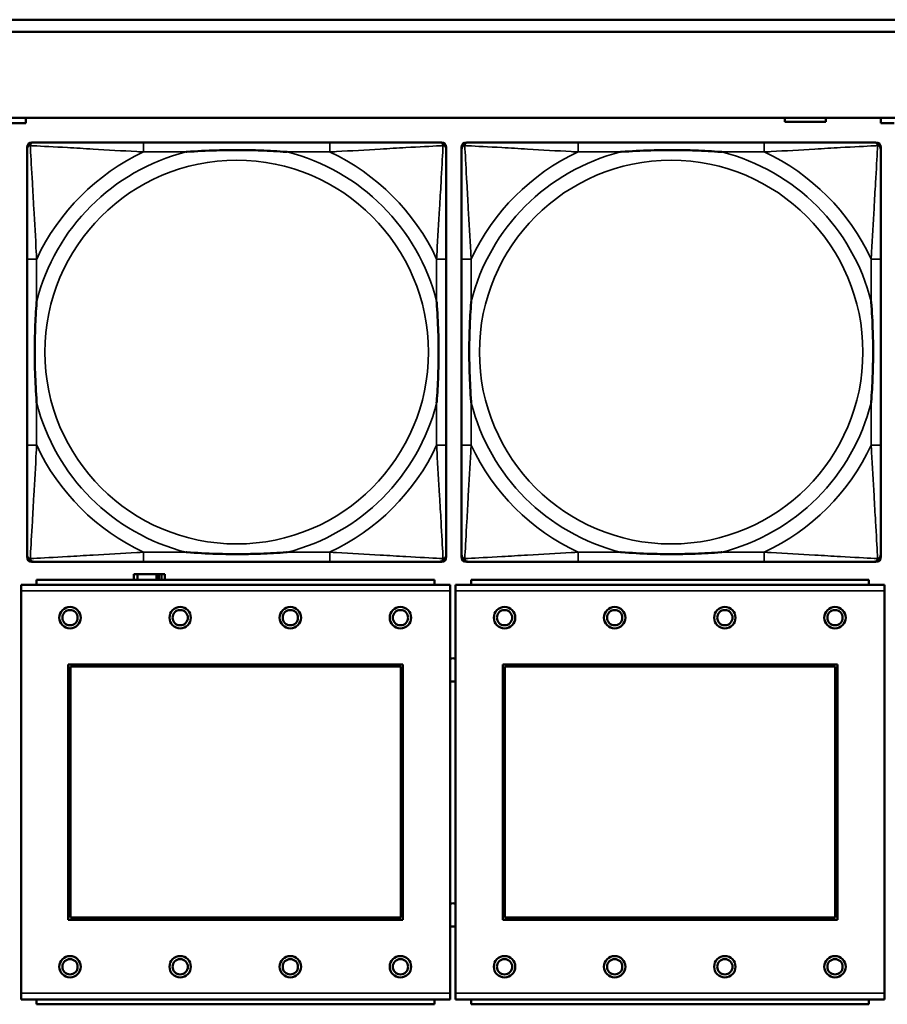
# Model space of a CAD drawing. Header units: inches. Extents: x 1.9 to 64.4, y 1.6 to 69.2.
# Tile 134 of 256: x 35.9 to 37.3, y 45.9 to 47.5. Entities that reach past the tile are written whole.
import ezdxf

# ---------------------------------------------------------------- set-up
doc = ezdxf.new("R2010")
doc.units = ezdxf.units.IN
doc.header["$MEASUREMENT"] = 0
doc.layers.add('Visible (ANSI)', color=7, linetype='Continuous', lineweight=50)
doc.layers.add('Visible Narrow (ANSI)', color=7, linetype='Continuous', lineweight=35)

msp = doc.modelspace()

# ---------------------------------------------------------------- linework, layer by layer
at = {"layer": 'Visible (ANSI)'}
for p, q in [((34.9375, 47.4763), (45.17, 47.4763)), ((45.17, 47.4563), (34.9375, 47.4563)), ((22.395, 47.3163), (45.17, 47.3163)), ((35.9344, 47.3071), (35.9124, 47.3071)), ((35.9344, 47.3163), (35.9344, 47.3071)), ((37.1749, 47.3096), (37.1749, 47.3163)), ((37.2419, 47.3096), (37.1749, 47.3096)), ((37.2419, 47.3163), (37.2419, 47.3096)), ((37.3314, 47.3071), (37.3314, 47.3163)), ((37.3534, 47.3071), (37.3314, 47.3071)), ((35.9444, 47.276), (35.9483, 47.276)), ((36.431, 47.276), (36.127, 47.276)), ((36.6097, 47.276), (36.6136, 47.276)), ((36.6544, 47.276), (36.6583, 47.276)), ((37.141, 47.276), (36.837, 47.276)), ((37.3197, 47.276), (37.3236, 47.276)), ((35.9365, 46.5989), (35.9365, 47.2681)), ((36.6215, 47.2681), (36.6215, 47.2642)), ((36.6465, 46.5989), (36.6465, 47.2681)), ((37.3315, 47.2681), (37.3315, 47.2642)), ((35.9365, 47.0855), (35.9365, 46.7815)), ((36.6215, 46.7815), (36.6215, 47.0855)), ((36.6465, 47.0855), (36.6465, 46.7815)), ((37.3315, 46.7815), (37.3315, 47.0855)), ((36.6215, 46.6028), (36.6215, 46.5989)), ((37.3315, 46.6028), (37.3315, 46.5989)), ((36.6136, 46.591), (35.9444, 46.591)), ((36.127, 46.591), (36.431, 46.591)), ((37.3236, 46.591), (36.6544, 46.591)), ((36.837, 46.591), (37.141, 46.591)), ((36.1167, 46.5706), (36.1109, 46.5706)), ((36.1109, 46.5706), (36.1109, 46.5614)), ((36.1167, 46.5706), (36.148, 46.5706)), ((36.1167, 46.5614), (36.1167, 46.5706)), ((36.148, 46.5614), (36.148, 46.5706)), ((36.148, 46.5706), (36.1521, 46.5706)), ((36.1521, 46.5706), (36.1521, 46.5614)), ((36.1521, 46.5706), (36.156, 46.5706)), ((36.1619, 46.5706), (36.156, 46.5706)), ((36.156, 46.5706), (36.156, 46.5614)), ((36.1619, 46.5614), (36.1619, 46.5706)), ((36.6277, 46.5534), (35.9267, 46.5534)), ((35.9267, 46.5434), (35.9267, 46.5534)), ((36.6022, 46.5614), (35.9522, 46.5614)), ((35.9522, 46.5534), (35.9522, 46.5614)), ((36.6022, 46.5614), (36.6022, 46.5534)), ((36.6277, 46.5534), (36.6277, 46.5434)), ((37.3377, 46.5534), (36.6367, 46.5534)), ((36.6367, 46.5434), (36.6367, 46.5534)), ((37.3122, 46.5614), (36.6622, 46.5614)), ((36.6622, 46.5534), (36.6622, 46.5614)), ((37.3122, 46.5614), (37.3122, 46.5534)), ((37.3377, 46.5534), (37.3377, 46.5434)), ((35.9267, 46.5434), (35.9267, 45.8864)), ((36.6277, 45.8864), (36.6277, 46.5434)), ((36.6367, 46.5434), (36.6367, 45.8864)), ((37.3377, 45.8864), (37.3377, 46.5434)), ((36.0037, 46.0064), (36.0037, 46.4234)), ((36.0037, 46.4234), (36.5507, 46.4234)), ((36.0073, 46.4198), (36.5471, 46.4198)), ((36.0073, 46.01), (36.0073, 46.4198)), ((36.5471, 46.4198), (36.5471, 46.01)), ((36.5507, 46.4234), (36.5507, 46.0064)), ((36.7137, 46.0064), (36.7137, 46.4234)), ((36.7137, 46.4234), (37.2607, 46.4234)), ((36.7173, 46.4198), (37.2571, 46.4198)), ((36.7173, 46.01), (36.7173, 46.4198)), ((37.2571, 46.4198), (37.2571, 46.01)), ((37.2607, 46.4234), (37.2607, 46.0064)), ((36.5507, 46.0064), (36.0037, 46.0064)), ((36.5471, 46.01), (36.0073, 46.01)), ((37.2607, 46.0064), (36.7137, 46.0064)), ((37.2571, 46.01), (36.7173, 46.01)), ((35.9267, 45.8764), (35.9267, 45.8864)), ((35.9267, 45.8764), (36.6277, 45.8764)), ((35.9522, 45.8764), (35.9522, 45.8684)), ((36.6022, 45.8684), (36.6022, 45.8764)), ((36.6277, 45.8864), (36.6277, 45.8764)), ((36.6367, 45.8764), (36.6367, 45.8864)), ((36.6367, 45.8764), (37.3377, 45.8764)), ((36.6622, 45.8764), (36.6622, 45.8684)), ((37.3122, 45.8684), (37.3122, 45.8764)), ((37.3377, 45.8864), (37.3377, 45.8764)), ((36.6022, 45.8684), (35.9522, 45.8684)), ((37.3122, 45.8684), (36.6622, 45.8684))]:
    msp.add_line(p, q, dxfattribs=at)
for centre, radius in [((36.0067, 46.4998), 0.0175), ((36.1867, 46.4998), 0.0175), ((36.3667, 46.4998), 0.0175), ((36.5467, 46.4998), 0.0175), ((36.7167, 46.4998), 0.0175), ((36.8967, 46.4998), 0.0175), ((37.0767, 46.4998), 0.0175), ((37.2567, 46.4998), 0.0175), ((36.0067, 46.4998), 0.0125), ((36.1867, 46.4998), 0.0125), ((36.3667, 46.4998), 0.0125), ((36.5467, 46.4998), 0.0125), ((36.7167, 46.4998), 0.0125), ((36.8967, 46.4998), 0.0125), ((37.0767, 46.4998), 0.0125), ((37.2567, 46.4998), 0.0125), ((36.0067, 45.9298), 0.0175), ((36.0067, 45.9298), 0.0125), ((36.1867, 45.9298), 0.0175), ((36.1867, 45.9298), 0.0125), ((36.3667, 45.9298), 0.0175), ((36.3667, 45.9298), 0.0125), ((36.5467, 45.9298), 0.0175), ((36.5467, 45.9298), 0.0125), ((36.7167, 45.9298), 0.0175), ((36.7167, 45.9298), 0.0125), ((36.8967, 45.9298), 0.0175), ((36.8967, 45.9298), 0.0125), ((37.0767, 45.9298), 0.0175), ((37.0767, 45.9298), 0.0125), ((37.2567, 45.9298), 0.0175), ((37.2567, 45.9298), 0.0125)]:
    msp.add_circle(centre, radius, dxfattribs=at)
for centre, radius, start, end in [((35.9444, 47.2681), 0.00787, 90, 180), ((35.9483, 47.2642), 0.0118, 90, 180), ((36.6097, 47.2642), 0.0118, 0, 90), ((36.6136, 47.2681), 0.00787, 0, 90), ((36.6544, 47.2681), 0.00787, 90, 180), ((36.6583, 47.2642), 0.0118, 90, 180), ((37.3197, 47.2642), 0.0118, 0, 90), ((37.3236, 47.2681), 0.00787, 0, 90), ((35.9483, 46.6028), 0.0118, 180, 270), ((35.9444, 46.5989), 0.00787, 180, 270), ((36.6097, 46.6028), 0.0118, 270, 360), ((36.6136, 46.5989), 0.00787, 270, 0), ((36.6583, 46.6028), 0.0118, 180, 270), ((36.6544, 46.5989), 0.00787, 180, 270), ((37.3197, 46.6028), 0.0118, 270, 360), ((37.3236, 46.5989), 0.00787, 270, 0), ((36.6324, 46.4144), 0.019, 76.8578, 104.2596), ((36.6324, 46.4144), 0.019, 255.7404, 283.1422), ((36.6324, 46.0144), 0.019, 76.8578, 104.2596), ((36.6324, 46.0144), 0.019, 255.7404, 283.1422)]:
    msp.add_arc(centre, radius, start, end, dxfattribs=at)
for points, knots in [([(36.127, 47.276), (36.1235, 47.276), (36.1199, 47.276), (36.1163, 47.276), (36.0831, 47.276), (36.0494, 47.276), (36.0185, 47.276), (35.9916, 47.276), (35.966, 47.276), (35.9526, 47.276), (35.951, 47.276), (35.9495, 47.276), (35.9483, 47.276)], [0, 0, 0, 0, 0.0272471, 0.0272471, 0.0272471, 0.2790553, 0.2790553, 0.2790553, 0.4988354, 0.4988354, 0.4988354, 0.5252205, 0.5252205, 0.5252205, 0.5252205]), ([(36.6097, 47.276), (36.5948, 47.276), (36.5532, 47.276), (36.5126, 47.276), (36.486, 47.276), (36.4582, 47.276), (36.431, 47.276)], [-0.5252205, -0.5252205, -0.5252205, -0.5252205, -0.20743, -0.20743, -0.20743, 0, 0, 0, 0]), ([(36.837, 47.276), (36.8335, 47.276), (36.8299, 47.276), (36.8263, 47.276), (36.7931, 47.276), (36.7594, 47.276), (36.7285, 47.276), (36.7016, 47.276), (36.676, 47.276), (36.6626, 47.276), (36.661, 47.276), (36.6595, 47.276), (36.6583, 47.276)], [0, 0, 0, 0, 0.0272471, 0.0272471, 0.0272471, 0.2790553, 0.2790553, 0.2790553, 0.4988354, 0.4988354, 0.4988354, 0.5252205, 0.5252205, 0.5252205, 0.5252205]), ([(37.3197, 47.276), (37.3048, 47.276), (37.2632, 47.276), (37.2226, 47.276), (37.196, 47.276), (37.1682, 47.276), (37.141, 47.276)], [-0.5252205, -0.5252205, -0.5252205, -0.5252205, -0.20743, -0.20743, -0.20743, 0, 0, 0, 0]), ([(35.9365, 47.2642), (35.9365, 47.2493), (35.9365, 47.2077), (35.9365, 47.1671), (35.9365, 47.1405), (35.9365, 47.1127), (35.9365, 47.0855)], [-0.5252205, -0.5252205, -0.5252205, -0.5252205, -0.20743, -0.20743, -0.20743, 0, 0, 0, 0]), ([(36.1963, 47.2603), (36.1967, 47.2603), (36.1971, 47.2603), (36.2136, 47.2616), (36.2297, 47.2624), (36.2527, 47.2631), (36.2594, 47.2633), (36.2685, 47.2634), (36.271, 47.2634), (36.2751, 47.2634), (36.2767, 47.2634), (36.2798, 47.2634), (36.2813, 47.2634), (36.2849, 47.2634), (36.287, 47.2634), (36.2931, 47.2634), (36.2973, 47.2633), (36.307, 47.2631), (36.3126, 47.2629), (36.3324, 47.2622), (36.3464, 47.2614), (36.3609, 47.2603), (36.3613, 47.2603), (36.3618, 47.2603)], [-0.416114, -0.416114, -0.416114, -0.416114, -0.4127691, -0.4127691, -0.2896446, -0.2896446, -0.2388934, -0.2388934, -0.2201881, -0.2201881, -0.2080204, -0.2080204, -0.196499, -0.196499, -0.1809939, -0.1809939, -0.149741, -0.149741, -0.1073162, -0.1073162, 0, 0, 0.0033356, 0.0033356, 0.0033356, 0.0033356]), ([(36.6215, 47.0855), (36.6215, 47.089), (36.6215, 47.0926), (36.6215, 47.0962), (36.6215, 47.1294), (36.6215, 47.1631), (36.6215, 47.194), (36.6215, 47.2209), (36.6215, 47.2465), (36.6215, 47.2599), (36.6215, 47.2615), (36.6215, 47.263), (36.6215, 47.2642)], [0, 0, 0, 0, 0.0272471, 0.0272471, 0.0272471, 0.2790553, 0.2790553, 0.2790553, 0.4988354, 0.4988354, 0.4988354, 0.5252205, 0.5252205, 0.5252205, 0.5252205]), ([(36.6465, 47.2642), (36.6465, 47.2493), (36.6465, 47.2077), (36.6465, 47.1671), (36.6465, 47.1405), (36.6465, 47.1127), (36.6465, 47.0855)], [-0.5252205, -0.5252205, -0.5252205, -0.5252205, -0.20743, -0.20743, -0.20743, 0, 0, 0, 0]), ([(36.9063, 47.2603), (36.9067, 47.2603), (36.9071, 47.2603), (36.9236, 47.2616), (36.9397, 47.2624), (36.9627, 47.2631), (36.9694, 47.2633), (36.9785, 47.2634), (36.981, 47.2634), (36.9851, 47.2634), (36.9867, 47.2634), (36.9898, 47.2634), (36.9913, 47.2634), (36.9949, 47.2634), (36.997, 47.2634), (37.0031, 47.2634), (37.0073, 47.2633), (37.017, 47.2631), (37.0226, 47.2629), (37.0424, 47.2622), (37.0564, 47.2614), (37.0709, 47.2603), (37.0713, 47.2603), (37.0718, 47.2603)], [-0.416114, -0.416114, -0.416114, -0.416114, -0.4127691, -0.4127691, -0.2896446, -0.2896446, -0.2388934, -0.2388934, -0.2201881, -0.2201881, -0.2080204, -0.2080204, -0.196499, -0.196499, -0.1809939, -0.1809939, -0.149741, -0.149741, -0.1073162, -0.1073162, 0, 0, 0.0033356, 0.0033356, 0.0033356, 0.0033356]), ([(37.3315, 47.0855), (37.3315, 47.089), (37.3315, 47.0926), (37.3315, 47.0962), (37.3315, 47.1294), (37.3315, 47.1631), (37.3315, 47.194), (37.3315, 47.2209), (37.3315, 47.2465), (37.3315, 47.2599), (37.3315, 47.2615), (37.3315, 47.263), (37.3315, 47.2642)], [0, 0, 0, 0, 0.0272471, 0.0272471, 0.0272471, 0.2790553, 0.2790553, 0.2790553, 0.4988354, 0.4988354, 0.4988354, 0.5252205, 0.5252205, 0.5252205, 0.5252205]), ([(35.9522, 46.8508), (35.9522, 46.8512), (35.9522, 46.8516), (35.9509, 46.8681), (35.9501, 46.8842), (35.9494, 46.9071), (35.9492, 46.9138), (35.9491, 46.923), (35.9491, 46.9255), (35.9491, 46.9296), (35.9491, 46.9312), (35.9491, 46.9343), (35.9491, 46.9358), (35.9491, 46.9394), (35.9491, 46.9415), (35.9491, 46.9476), (35.9492, 46.9518), (35.9494, 46.9615), (35.9496, 46.9671), (35.9503, 46.9869), (35.9511, 47.0009), (35.9522, 47.0154), (35.9522, 47.0158), (35.9522, 47.0162)], [-0.416114, -0.416114, -0.416114, -0.416114, -0.4127691, -0.4127691, -0.2896446, -0.2896446, -0.2388934, -0.2388934, -0.2201881, -0.2201881, -0.2080204, -0.2080204, -0.196499, -0.196499, -0.1809939, -0.1809939, -0.149741, -0.149741, -0.1073162, -0.1073162, 0, 0, 0.0033356, 0.0033356, 0.0033356, 0.0033356]), ([(36.6058, 47.0162), (36.6058, 47.0158), (36.6058, 47.0154), (36.6071, 46.9989), (36.6079, 46.9828), (36.6087, 46.9599), (36.6088, 46.9532), (36.6089, 46.944), (36.6089, 46.9415), (36.6089, 46.9374), (36.609, 46.9358), (36.609, 46.9327), (36.609, 46.9312), (36.6089, 46.9276), (36.6089, 46.9256), (36.6089, 46.9194), (36.6088, 46.9152), (36.6086, 46.9055), (36.6084, 46.8999), (36.6077, 46.8802), (36.6069, 46.8661), (36.6058, 46.8516), (36.6058, 46.8512), (36.6058, 46.8508)], [-0.416114, -0.416114, -0.416114, -0.416114, -0.4127691, -0.4127691, -0.2896446, -0.2896446, -0.2388934, -0.2388934, -0.2201881, -0.2201881, -0.2080204, -0.2080204, -0.196499, -0.196499, -0.1809939, -0.1809939, -0.149741, -0.149741, -0.1073162, -0.1073162, 0, 0, 0.0033356, 0.0033356, 0.0033356, 0.0033356]), ([(36.6622, 46.8508), (36.6622, 46.8512), (36.6622, 46.8516), (36.6609, 46.8681), (36.6601, 46.8842), (36.6594, 46.9071), (36.6592, 46.9138), (36.6591, 46.923), (36.6591, 46.9255), (36.6591, 46.9296), (36.6591, 46.9312), (36.6591, 46.9343), (36.6591, 46.9358), (36.6591, 46.9394), (36.6591, 46.9415), (36.6591, 46.9476), (36.6592, 46.9518), (36.6594, 46.9615), (36.6596, 46.9671), (36.6603, 46.9869), (36.6611, 47.0009), (36.6622, 47.0154), (36.6622, 47.0158), (36.6622, 47.0162)], [-0.416114, -0.416114, -0.416114, -0.416114, -0.4127691, -0.4127691, -0.2896446, -0.2896446, -0.2388934, -0.2388934, -0.2201881, -0.2201881, -0.2080204, -0.2080204, -0.196499, -0.196499, -0.1809939, -0.1809939, -0.149741, -0.149741, -0.1073162, -0.1073162, 0, 0, 0.0033356, 0.0033356, 0.0033356, 0.0033356]), ([(37.3158, 47.0162), (37.3158, 47.0158), (37.3158, 47.0154), (37.3171, 46.9989), (37.3179, 46.9828), (37.3187, 46.9599), (37.3188, 46.9532), (37.3189, 46.944), (37.3189, 46.9415), (37.3189, 46.9374), (37.319, 46.9358), (37.319, 46.9327), (37.319, 46.9312), (37.3189, 46.9276), (37.3189, 46.9256), (37.3189, 46.9194), (37.3188, 46.9152), (37.3186, 46.9055), (37.3184, 46.8999), (37.3177, 46.8802), (37.3169, 46.8661), (37.3158, 46.8516), (37.3158, 46.8512), (37.3158, 46.8508)], [-0.416114, -0.416114, -0.416114, -0.416114, -0.4127691, -0.4127691, -0.2896446, -0.2896446, -0.2388934, -0.2388934, -0.2201881, -0.2201881, -0.2080204, -0.2080204, -0.196499, -0.196499, -0.1809939, -0.1809939, -0.149741, -0.149741, -0.1073162, -0.1073162, 0, 0, 0.0033356, 0.0033356, 0.0033356, 0.0033356]), ([(35.9365, 46.7815), (35.9365, 46.7543), (35.9365, 46.7265), (35.9365, 46.6999), (35.9365, 46.6593), (35.9365, 46.6177), (35.9365, 46.6028)], [3.9382945, 3.9382945, 3.9382945, 3.9382945, 4.1457245, 4.1457245, 4.1457245, 4.463515, 4.463515, 4.463515, 4.463515]), ([(36.6215, 46.6028), (36.6215, 46.6177), (36.6215, 46.6593), (36.6215, 46.6999), (36.6215, 46.7265), (36.6215, 46.7543), (36.6215, 46.7815)], [-0.5252205, -0.5252205, -0.5252205, -0.5252205, -0.20743, -0.20743, -0.20743, 0, 0, 0, 0]), ([(36.6465, 46.7815), (36.6465, 46.7543), (36.6465, 46.7265), (36.6465, 46.6999), (36.6465, 46.6593), (36.6465, 46.6177), (36.6465, 46.6028)], [3.9382945, 3.9382945, 3.9382945, 3.9382945, 4.1457245, 4.1457245, 4.1457245, 4.463515, 4.463515, 4.463515, 4.463515]), ([(37.3315, 46.6028), (37.3315, 46.6177), (37.3315, 46.6593), (37.3315, 46.6999), (37.3315, 46.7265), (37.3315, 46.7543), (37.3315, 46.7815)], [-0.5252205, -0.5252205, -0.5252205, -0.5252205, -0.20743, -0.20743, -0.20743, 0, 0, 0, 0]), ([(36.3618, 46.6067), (36.3613, 46.6067), (36.3609, 46.6067), (36.3464, 46.6056), (36.3324, 46.6048), (36.3126, 46.6041), (36.307, 46.6039), (36.2973, 46.6037), (36.2931, 46.6036), (36.287, 46.6036), (36.2849, 46.6036), (36.2813, 46.6036), (36.2798, 46.6036), (36.2767, 46.6036), (36.2751, 46.6036), (36.271, 46.6036), (36.2685, 46.6036), (36.2594, 46.6037), (36.2527, 46.6039), (36.2297, 46.6046), (36.2136, 46.6054), (36.1971, 46.6067), (36.1967, 46.6067), (36.1963, 46.6067)], [-0.4149464, -0.4149464, -0.4149464, -0.4149464, -0.41162, -0.41162, -0.3046026, -0.3046026, -0.2622958, -0.2622958, -0.23113, -0.23113, -0.215668, -0.215668, -0.2041787, -0.2041787, -0.1920448, -0.1920448, -0.1733916, -0.1733916, -0.1227817, -0.1227817, 0, 0, 0.0033356, 0.0033356, 0.0033356, 0.0033356]), ([(37.0718, 46.6067), (37.0713, 46.6067), (37.0709, 46.6067), (37.0564, 46.6056), (37.0424, 46.6048), (37.0226, 46.6041), (37.017, 46.6039), (37.0073, 46.6037), (37.0031, 46.6036), (36.997, 46.6036), (36.9949, 46.6036), (36.9913, 46.6036), (36.9898, 46.6036), (36.9867, 46.6036), (36.9851, 46.6036), (36.981, 46.6036), (36.9785, 46.6036), (36.9694, 46.6037), (36.9627, 46.6039), (36.9397, 46.6046), (36.9236, 46.6054), (36.9071, 46.6067), (36.9067, 46.6067), (36.9063, 46.6067)], [-0.4149464, -0.4149464, -0.4149464, -0.4149464, -0.41162, -0.41162, -0.3046026, -0.3046026, -0.2622958, -0.2622958, -0.23113, -0.23113, -0.215668, -0.215668, -0.2041787, -0.2041787, -0.1920448, -0.1920448, -0.1733916, -0.1733916, -0.1227817, -0.1227817, 0, 0, 0.0033356, 0.0033356, 0.0033356, 0.0033356]), ([(35.9483, 46.591), (35.9632, 46.591), (36.0048, 46.591), (36.0454, 46.591), (36.072, 46.591), (36.0998, 46.591), (36.127, 46.591)], [-0.5252205, -0.5252205, -0.5252205, -0.5252205, -0.20743, -0.20743, -0.20743, 0, 0, 0, 0]), ([(36.431, 46.591), (36.4582, 46.591), (36.486, 46.591), (36.5126, 46.591), (36.5532, 46.591), (36.5948, 46.591), (36.6097, 46.591)], [3.9382945, 3.9382945, 3.9382945, 3.9382945, 4.1457245, 4.1457245, 4.1457245, 4.463515, 4.463515, 4.463515, 4.463515]), ([(36.6583, 46.591), (36.6732, 46.591), (36.7148, 46.591), (36.7554, 46.591), (36.782, 46.591), (36.8098, 46.591), (36.837, 46.591)], [-0.5252205, -0.5252205, -0.5252205, -0.5252205, -0.20743, -0.20743, -0.20743, 0, 0, 0, 0]), ([(37.141, 46.591), (37.1682, 46.591), (37.196, 46.591), (37.2226, 46.591), (37.2632, 46.591), (37.3048, 46.591), (37.3197, 46.591)], [3.9382945, 3.9382945, 3.9382945, 3.9382945, 4.1457245, 4.1457245, 4.1457245, 4.463515, 4.463515, 4.463515, 4.463515])]:
    msp.add_open_spline(points, degree=3, knots=knots, dxfattribs=at)
at = {"layer": 'Visible Narrow (ANSI)'}
for p, q in [((36.127, 47.276), (36.127, 47.2603)), ((36.431, 47.276), (36.431, 47.2603)), ((36.837, 47.276), (36.837, 47.2603)), ((37.141, 47.276), (37.141, 47.2603)), ((36.127, 47.2603), (36.1963, 47.2603)), ((36.3618, 47.2603), (36.431, 47.2603)), ((36.837, 47.2603), (36.9063, 47.2603)), ((37.0718, 47.2603), (37.141, 47.2603)), ((35.9522, 47.0855), (35.9365, 47.0855)), ((35.9522, 47.0162), (35.9522, 47.0855)), ((36.6215, 47.0855), (36.6058, 47.0855)), ((36.6058, 47.0855), (36.6058, 47.0162)), ((36.6622, 47.0855), (36.6465, 47.0855)), ((36.6622, 47.0162), (36.6622, 47.0855)), ((37.3315, 47.0855), (37.3158, 47.0855)), ((37.3158, 47.0855), (37.3158, 47.0162)), ((35.9522, 46.7815), (35.9522, 46.8508)), ((36.6058, 46.8508), (36.6058, 46.7815)), ((36.6622, 46.7815), (36.6622, 46.8508)), ((37.3158, 46.8508), (37.3158, 46.7815)), ((35.9522, 46.7815), (35.9365, 46.7815)), ((36.6215, 46.7815), (36.6058, 46.7815)), ((36.6622, 46.7815), (36.6465, 46.7815)), ((37.3315, 46.7815), (37.3158, 46.7815)), ((36.127, 46.6067), (36.127, 46.591)), ((36.1963, 46.6067), (36.127, 46.6067)), ((36.431, 46.6067), (36.3618, 46.6067)), ((36.431, 46.6067), (36.431, 46.591)), ((36.837, 46.6067), (36.837, 46.591)), ((36.9063, 46.6067), (36.837, 46.6067)), ((37.141, 46.6067), (37.0718, 46.6067)), ((37.141, 46.6067), (37.141, 46.591)), ((35.9267, 46.5434), (36.6277, 46.5434)), ((36.6367, 46.5434), (37.3377, 46.5434)), ((36.6277, 45.8864), (35.9267, 45.8864)), ((37.3377, 45.8864), (36.6367, 45.8864))]:
    msp.add_line(p, q, dxfattribs=at)
for centre in [(36.279, 46.9335), (36.989, 46.9335)]:
    msp.add_circle(centre, 0.3133, dxfattribs=at)
for centre, radius, start, end in [((36.279, 46.9335), 0.3371, 104.2103, 165.7897), ((36.279, 46.9335), 0.3604, 114.9407, 155.0593), ((36.279, 46.9335), 0.3371, 14.2103, 75.7897), ((36.279, 46.9335), 0.3604, 24.9407, 65.0593), ((36.989, 46.9335), 0.3371, 104.2103, 165.7897), ((36.989, 46.9335), 0.3604, 114.9407, 155.0593), ((36.989, 46.9335), 0.3371, 14.2103, 75.7897), ((36.989, 46.9335), 0.3604, 24.9407, 65.0593), ((36.279, 46.9335), 0.3371, 194.2103, 255.7897), ((36.279, 46.9335), 0.3371, 284.2103, 345.7897), ((36.989, 46.9335), 0.3371, 194.2103, 255.7897), ((36.989, 46.9335), 0.3371, 284.2103, 345.7897), ((36.279, 46.9335), 0.3604, 204.9407, 245.0593), ((36.279, 46.9335), 0.3604, 294.9407, 335.0593), ((36.989, 46.9335), 0.3604, 204.9407, 245.0593), ((36.989, 46.9335), 0.3604, 294.9407, 335.0593)]:
    msp.add_arc(centre, radius, start, end, dxfattribs=at)
for points, knots in [([(35.9418, 47.2707), (35.942, 47.2713), (35.9422, 47.2719), (35.9427, 47.2729), (35.943, 47.2734), (35.9436, 47.2741), (35.9439, 47.2744), (35.9443, 47.2747), (35.9444, 47.2748), (35.9448, 47.2751), (35.9451, 47.2752), (35.9457, 47.2755), (35.9461, 47.2757), (35.9471, 47.2759), (35.9477, 47.276), (35.9483, 47.276)], [-0.00012419, -0.00012419, -0.00012419, -0.00012419, 0.00449537, 0.00449537, 0.00977487, 0.00977487, 0.01307456, 0.01307456, 0.0147244, 0.0147244, 0.01736415, 0.01736415, 0.02158775, 0.02158775, 0.02627331, 0.02627331, 0.02627331, 0.02627331]), ([(36.6097, 47.276), (36.6103, 47.276), (36.6109, 47.2759), (36.6119, 47.2757), (36.6123, 47.2755), (36.613, 47.2752), (36.6132, 47.2751), (36.6136, 47.2748), (36.6137, 47.2747), (36.6141, 47.2744), (36.6144, 47.2741), (36.615, 47.2734), (36.6153, 47.2729), (36.6158, 47.2719), (36.6161, 47.2713), (36.6162, 47.2707)], [-0.02627331, -0.02627331, -0.02627331, -0.02627331, -0.02158775, -0.02158775, -0.01736415, -0.01736415, -0.0147244, -0.0147244, -0.01307456, -0.01307456, -0.00977487, -0.00977487, -0.00449537, -0.00449537, 0.00012419, 0.00012419, 0.00012419, 0.00012419]), ([(36.6518, 47.2707), (36.652, 47.2713), (36.6522, 47.2719), (36.6527, 47.2729), (36.653, 47.2734), (36.6536, 47.2741), (36.6539, 47.2744), (36.6543, 47.2747), (36.6544, 47.2748), (36.6548, 47.2751), (36.6551, 47.2752), (36.6557, 47.2755), (36.6561, 47.2757), (36.6571, 47.2759), (36.6577, 47.276), (36.6583, 47.276)], [-0.00012419, -0.00012419, -0.00012419, -0.00012419, 0.00449537, 0.00449537, 0.00977487, 0.00977487, 0.01307456, 0.01307456, 0.0147244, 0.0147244, 0.01736415, 0.01736415, 0.02158775, 0.02158775, 0.02627331, 0.02627331, 0.02627331, 0.02627331]), ([(37.3197, 47.276), (37.3203, 47.276), (37.3209, 47.2759), (37.3219, 47.2757), (37.3223, 47.2755), (37.323, 47.2752), (37.3232, 47.2751), (37.3236, 47.2748), (37.3237, 47.2747), (37.3241, 47.2744), (37.3244, 47.2741), (37.325, 47.2734), (37.3253, 47.2729), (37.3258, 47.2719), (37.3261, 47.2713), (37.3262, 47.2707)], [-0.02627331, -0.02627331, -0.02627331, -0.02627331, -0.02158775, -0.02158775, -0.01736415, -0.01736415, -0.0147244, -0.0147244, -0.01307456, -0.01307456, -0.00977487, -0.00977487, -0.00449537, -0.00449537, 0.00012419, 0.00012419, 0.00012419, 0.00012419]), ([(35.9365, 47.2642), (35.9365, 47.2648), (35.9366, 47.2654), (35.9368, 47.2664), (35.937, 47.2668), (35.9373, 47.2675), (35.9374, 47.2677), (35.9377, 47.2681), (35.9378, 47.2682), (35.9381, 47.2686), (35.9384, 47.2689), (35.9391, 47.2695), (35.9396, 47.2698), (35.9407, 47.2703), (35.9412, 47.2706), (35.9418, 47.2707)], [-0.02627331, -0.02627331, -0.02627331, -0.02627331, -0.02158775, -0.02158775, -0.01736415, -0.01736415, -0.0147244, -0.0147244, -0.01307456, -0.01307456, -0.00977487, -0.00977487, -0.00449537, -0.00449537, 0.00012419, 0.00012419, 0.00012419, 0.00012419]), ([(35.9522, 47.0855), (35.952, 47.0892), (35.9518, 47.093), (35.9503, 47.1203), (35.9489, 47.1445), (35.9467, 47.1824), (35.9459, 47.1964), (35.9439, 47.2316), (35.9428, 47.2518), (35.942, 47.2672), (35.9419, 47.269), (35.9418, 47.2707)], [0, 0, 0, 0, 0.0278591, 0.0278591, 0.201273, 0.201273, 0.3066357, 0.3066357, 0.475216, 0.475216, 0.5007189, 0.5007189, 0.5007189, 0.5007189]), ([(35.9418, 47.2707), (35.9435, 47.2706), (35.9453, 47.2705), (35.9607, 47.2697), (35.9809, 47.2687), (36.0161, 47.2667), (36.0301, 47.2658), (36.068, 47.2636), (36.0922, 47.2622), (36.1195, 47.2607), (36.1233, 47.2605), (36.127, 47.2603)], [-0.5007189, -0.5007189, -0.5007189, -0.5007189, -0.475216, -0.475216, -0.3066357, -0.3066357, -0.201273, -0.201273, -0.0278591, -0.0278591, 0, 0, 0, 0]), ([(36.431, 47.2603), (36.4347, 47.2605), (36.4385, 47.2607), (36.4658, 47.2622), (36.49, 47.2636), (36.5279, 47.2658), (36.5419, 47.2667), (36.5772, 47.2687), (36.5973, 47.2697), (36.6127, 47.2705), (36.6145, 47.2706), (36.6162, 47.2707)], [0, 0, 0, 0, 0.0278591, 0.0278591, 0.201273, 0.201273, 0.3066357, 0.3066357, 0.475216, 0.475216, 0.5007189, 0.5007189, 0.5007189, 0.5007189]), ([(36.6162, 47.2707), (36.6162, 47.269), (36.6161, 47.2672), (36.6152, 47.2518), (36.6142, 47.2316), (36.6122, 47.1964), (36.6113, 47.1824), (36.6091, 47.1445), (36.6077, 47.1203), (36.6062, 47.093), (36.606, 47.0892), (36.6058, 47.0855)], [-0.5007189, -0.5007189, -0.5007189, -0.5007189, -0.475216, -0.475216, -0.3066357, -0.3066357, -0.201273, -0.201273, -0.0278591, -0.0278591, 0, 0, 0, 0]), ([(36.6162, 47.2707), (36.6168, 47.2706), (36.6174, 47.2703), (36.6184, 47.2698), (36.6189, 47.2695), (36.6196, 47.2689), (36.6199, 47.2686), (36.6202, 47.2682), (36.6203, 47.2681), (36.6206, 47.2677), (36.6207, 47.2675), (36.621, 47.2668), (36.6212, 47.2664), (36.6215, 47.2654), (36.6215, 47.2648), (36.6215, 47.2642)], [-0.00012419, -0.00012419, -0.00012419, -0.00012419, 0.00449537, 0.00449537, 0.00977487, 0.00977487, 0.01307456, 0.01307456, 0.0147244, 0.0147244, 0.01736415, 0.01736415, 0.02158775, 0.02158775, 0.02627331, 0.02627331, 0.02627331, 0.02627331]), ([(36.6465, 47.2642), (36.6465, 47.2648), (36.6466, 47.2654), (36.6468, 47.2664), (36.647, 47.2668), (36.6473, 47.2675), (36.6474, 47.2677), (36.6477, 47.2681), (36.6478, 47.2682), (36.6481, 47.2686), (36.6484, 47.2689), (36.6491, 47.2695), (36.6496, 47.2698), (36.6507, 47.2703), (36.6512, 47.2706), (36.6518, 47.2707)], [-0.02627331, -0.02627331, -0.02627331, -0.02627331, -0.02158775, -0.02158775, -0.01736415, -0.01736415, -0.0147244, -0.0147244, -0.01307456, -0.01307456, -0.00977487, -0.00977487, -0.00449537, -0.00449537, 0.00012419, 0.00012419, 0.00012419, 0.00012419]), ([(36.6622, 47.0855), (36.662, 47.0892), (36.6618, 47.093), (36.6603, 47.1203), (36.6589, 47.1445), (36.6567, 47.1824), (36.6559, 47.1964), (36.6539, 47.2316), (36.6528, 47.2518), (36.652, 47.2672), (36.6519, 47.269), (36.6518, 47.2707)], [0, 0, 0, 0, 0.0278591, 0.0278591, 0.201273, 0.201273, 0.3066357, 0.3066357, 0.475216, 0.475216, 0.5007189, 0.5007189, 0.5007189, 0.5007189]), ([(36.6518, 47.2707), (36.6535, 47.2706), (36.6553, 47.2705), (36.6707, 47.2697), (36.6909, 47.2687), (36.7261, 47.2667), (36.7401, 47.2658), (36.778, 47.2636), (36.8022, 47.2622), (36.8295, 47.2607), (36.8333, 47.2605), (36.837, 47.2603)], [-0.5007189, -0.5007189, -0.5007189, -0.5007189, -0.475216, -0.475216, -0.3066357, -0.3066357, -0.201273, -0.201273, -0.0278591, -0.0278591, 0, 0, 0, 0]), ([(37.141, 47.2603), (37.1447, 47.2605), (37.1485, 47.2607), (37.1758, 47.2622), (37.2, 47.2636), (37.2379, 47.2658), (37.2519, 47.2667), (37.2872, 47.2687), (37.3073, 47.2697), (37.3227, 47.2705), (37.3245, 47.2706), (37.3262, 47.2707)], [0, 0, 0, 0, 0.0278591, 0.0278591, 0.201273, 0.201273, 0.3066357, 0.3066357, 0.475216, 0.475216, 0.5007189, 0.5007189, 0.5007189, 0.5007189]), ([(37.3262, 47.2707), (37.3262, 47.269), (37.3261, 47.2672), (37.3252, 47.2518), (37.3242, 47.2316), (37.3222, 47.1964), (37.3213, 47.1824), (37.3191, 47.1445), (37.3177, 47.1203), (37.3162, 47.093), (37.316, 47.0892), (37.3158, 47.0855)], [-0.5007189, -0.5007189, -0.5007189, -0.5007189, -0.475216, -0.475216, -0.3066357, -0.3066357, -0.201273, -0.201273, -0.0278591, -0.0278591, 0, 0, 0, 0]), ([(37.3262, 47.2707), (37.3268, 47.2706), (37.3274, 47.2703), (37.3284, 47.2698), (37.3289, 47.2695), (37.3296, 47.2689), (37.3299, 47.2686), (37.3302, 47.2682), (37.3303, 47.2681), (37.3306, 47.2677), (37.3307, 47.2675), (37.331, 47.2668), (37.3312, 47.2664), (37.3315, 47.2654), (37.3315, 47.2648), (37.3315, 47.2642)], [-0.00012419, -0.00012419, -0.00012419, -0.00012419, 0.00449537, 0.00449537, 0.00977487, 0.00977487, 0.01307456, 0.01307456, 0.0147244, 0.0147244, 0.01736415, 0.01736415, 0.02158775, 0.02158775, 0.02627331, 0.02627331, 0.02627331, 0.02627331]), ([(35.9418, 46.5963), (35.9419, 46.598), (35.942, 46.5998), (35.9428, 46.6152), (35.9439, 46.6354), (35.9459, 46.6706), (35.9467, 46.6846), (35.9489, 46.7225), (35.9503, 46.7467), (35.9518, 46.774), (35.952, 46.7778), (35.9522, 46.7815)], [-4.4390134, -4.4390134, -4.4390134, -4.4390134, -4.4135105, -4.4135105, -4.2449302, -4.2449302, -4.1395675, -4.1395675, -3.9661536, -3.9661536, -3.9382945, -3.9382945, -3.9382945, -3.9382945]), ([(36.6058, 46.7815), (36.606, 46.7778), (36.6062, 46.774), (36.6077, 46.7467), (36.6091, 46.7225), (36.6113, 46.6846), (36.6122, 46.6706), (36.6142, 46.6354), (36.6152, 46.6152), (36.6161, 46.5998), (36.6162, 46.598), (36.6162, 46.5963)], [0, 0, 0, 0, 0.0278591, 0.0278591, 0.201273, 0.201273, 0.3066357, 0.3066357, 0.475216, 0.475216, 0.5007189, 0.5007189, 0.5007189, 0.5007189]), ([(36.6518, 46.5963), (36.6519, 46.598), (36.652, 46.5998), (36.6528, 46.6152), (36.6539, 46.6354), (36.6559, 46.6706), (36.6567, 46.6846), (36.6589, 46.7225), (36.6603, 46.7467), (36.6618, 46.774), (36.662, 46.7778), (36.6622, 46.7815)], [-4.4390134, -4.4390134, -4.4390134, -4.4390134, -4.4135105, -4.4135105, -4.2449302, -4.2449302, -4.1395675, -4.1395675, -3.9661536, -3.9661536, -3.9382945, -3.9382945, -3.9382945, -3.9382945]), ([(37.3158, 46.7815), (37.316, 46.7778), (37.3162, 46.774), (37.3177, 46.7467), (37.3191, 46.7225), (37.3213, 46.6846), (37.3222, 46.6706), (37.3242, 46.6354), (37.3252, 46.6152), (37.3261, 46.5998), (37.3262, 46.598), (37.3262, 46.5963)], [0, 0, 0, 0, 0.0278591, 0.0278591, 0.201273, 0.201273, 0.3066357, 0.3066357, 0.475216, 0.475216, 0.5007189, 0.5007189, 0.5007189, 0.5007189]), ([(35.9418, 46.5963), (35.9412, 46.5964), (35.9407, 46.5967), (35.9396, 46.5972), (35.9391, 46.5975), (35.9384, 46.5981), (35.9381, 46.5984), (35.9378, 46.5988), (35.9377, 46.5989), (35.9374, 46.5993), (35.9373, 46.5995), (35.937, 46.6002), (35.9368, 46.6006), (35.9366, 46.6016), (35.9365, 46.6022), (35.9365, 46.6028)], [-0.00012419, -0.00012419, -0.00012419, -0.00012419, 0.00449537, 0.00449537, 0.00977487, 0.00977487, 0.01307456, 0.01307456, 0.0147244, 0.0147244, 0.01736415, 0.01736415, 0.02158775, 0.02158775, 0.02627331, 0.02627331, 0.02627331, 0.02627331]), ([(36.127, 46.6067), (36.1233, 46.6065), (36.1195, 46.6063), (36.0922, 46.6048), (36.068, 46.6034), (36.0301, 46.6012), (36.0161, 46.6003), (35.9809, 46.5984), (35.9607, 46.5973), (35.9453, 46.5965), (35.9435, 46.5964), (35.9418, 46.5963)], [0, 0, 0, 0, 0.0278591, 0.0278591, 0.201273, 0.201273, 0.3066357, 0.3066357, 0.475216, 0.475216, 0.5007189, 0.5007189, 0.5007189, 0.5007189]), ([(35.9483, 46.591), (35.9477, 46.591), (35.9471, 46.5911), (35.9461, 46.5913), (35.9457, 46.5915), (35.9451, 46.5918), (35.9448, 46.5919), (35.9444, 46.5922), (35.9443, 46.5923), (35.9439, 46.5926), (35.9436, 46.5929), (35.943, 46.5936), (35.9427, 46.5941), (35.9422, 46.5951), (35.942, 46.5957), (35.9418, 46.5963)], [-0.02627331, -0.02627331, -0.02627331, -0.02627331, -0.02158775, -0.02158775, -0.01736415, -0.01736415, -0.0147244, -0.0147244, -0.01307456, -0.01307456, -0.00977487, -0.00977487, -0.00449537, -0.00449537, 0.00012419, 0.00012419, 0.00012419, 0.00012419]), ([(36.6162, 46.5963), (36.6145, 46.5964), (36.6127, 46.5965), (36.5973, 46.5973), (36.5772, 46.5984), (36.5419, 46.6003), (36.5279, 46.6012), (36.49, 46.6034), (36.4658, 46.6048), (36.4385, 46.6063), (36.4347, 46.6065), (36.431, 46.6067)], [-4.4390134, -4.4390134, -4.4390134, -4.4390134, -4.4135105, -4.4135105, -4.2449302, -4.2449302, -4.1395675, -4.1395675, -3.9661536, -3.9661536, -3.9382945, -3.9382945, -3.9382945, -3.9382945]), ([(36.6162, 46.5963), (36.6161, 46.5957), (36.6158, 46.5951), (36.6153, 46.5941), (36.615, 46.5936), (36.6144, 46.5929), (36.6141, 46.5926), (36.6137, 46.5923), (36.6136, 46.5922), (36.6132, 46.5919), (36.613, 46.5918), (36.6123, 46.5915), (36.6119, 46.5913), (36.6109, 46.5911), (36.6103, 46.591), (36.6097, 46.591)], [-0.00012419, -0.00012419, -0.00012419, -0.00012419, 0.00449537, 0.00449537, 0.00977487, 0.00977487, 0.01307456, 0.01307456, 0.0147244, 0.0147244, 0.01736415, 0.01736415, 0.02158775, 0.02158775, 0.02627331, 0.02627331, 0.02627331, 0.02627331]), ([(36.6215, 46.6028), (36.6215, 46.6022), (36.6215, 46.6016), (36.6212, 46.6006), (36.621, 46.6002), (36.6207, 46.5995), (36.6206, 46.5993), (36.6203, 46.5989), (36.6202, 46.5988), (36.6199, 46.5984), (36.6196, 46.5981), (36.6189, 46.5975), (36.6184, 46.5972), (36.6174, 46.5967), (36.6168, 46.5964), (36.6162, 46.5963)], [-0.02627331, -0.02627331, -0.02627331, -0.02627331, -0.02158775, -0.02158775, -0.01736415, -0.01736415, -0.0147244, -0.0147244, -0.01307456, -0.01307456, -0.00977487, -0.00977487, -0.00449537, -0.00449537, 0.00012419, 0.00012419, 0.00012419, 0.00012419]), ([(36.6518, 46.5963), (36.6512, 46.5964), (36.6507, 46.5967), (36.6496, 46.5972), (36.6491, 46.5975), (36.6484, 46.5981), (36.6481, 46.5984), (36.6478, 46.5988), (36.6477, 46.5989), (36.6474, 46.5993), (36.6473, 46.5995), (36.647, 46.6002), (36.6468, 46.6006), (36.6466, 46.6016), (36.6465, 46.6022), (36.6465, 46.6028)], [-0.00012419, -0.00012419, -0.00012419, -0.00012419, 0.00449537, 0.00449537, 0.00977487, 0.00977487, 0.01307456, 0.01307456, 0.0147244, 0.0147244, 0.01736415, 0.01736415, 0.02158775, 0.02158775, 0.02627331, 0.02627331, 0.02627331, 0.02627331]), ([(36.837, 46.6067), (36.8333, 46.6065), (36.8295, 46.6063), (36.8022, 46.6048), (36.778, 46.6034), (36.7401, 46.6012), (36.7261, 46.6003), (36.6909, 46.5984), (36.6707, 46.5973), (36.6553, 46.5965), (36.6535, 46.5964), (36.6518, 46.5963)], [0, 0, 0, 0, 0.0278591, 0.0278591, 0.201273, 0.201273, 0.3066357, 0.3066357, 0.475216, 0.475216, 0.5007189, 0.5007189, 0.5007189, 0.5007189]), ([(36.6583, 46.591), (36.6577, 46.591), (36.6571, 46.5911), (36.6561, 46.5913), (36.6557, 46.5915), (36.6551, 46.5918), (36.6548, 46.5919), (36.6544, 46.5922), (36.6543, 46.5923), (36.6539, 46.5926), (36.6536, 46.5929), (36.653, 46.5936), (36.6527, 46.5941), (36.6522, 46.5951), (36.652, 46.5957), (36.6518, 46.5963)], [-0.02627331, -0.02627331, -0.02627331, -0.02627331, -0.02158775, -0.02158775, -0.01736415, -0.01736415, -0.0147244, -0.0147244, -0.01307456, -0.01307456, -0.00977487, -0.00977487, -0.00449537, -0.00449537, 0.00012419, 0.00012419, 0.00012419, 0.00012419]), ([(37.3262, 46.5963), (37.3245, 46.5964), (37.3227, 46.5965), (37.3073, 46.5973), (37.2872, 46.5984), (37.2519, 46.6003), (37.2379, 46.6012), (37.2, 46.6034), (37.1758, 46.6048), (37.1485, 46.6063), (37.1447, 46.6065), (37.141, 46.6067)], [-4.4390134, -4.4390134, -4.4390134, -4.4390134, -4.4135105, -4.4135105, -4.2449302, -4.2449302, -4.1395675, -4.1395675, -3.9661536, -3.9661536, -3.9382945, -3.9382945, -3.9382945, -3.9382945]), ([(37.3262, 46.5963), (37.3261, 46.5957), (37.3258, 46.5951), (37.3253, 46.5941), (37.325, 46.5936), (37.3244, 46.5929), (37.3241, 46.5926), (37.3237, 46.5923), (37.3236, 46.5922), (37.3232, 46.5919), (37.323, 46.5918), (37.3223, 46.5915), (37.3219, 46.5913), (37.3209, 46.5911), (37.3203, 46.591), (37.3197, 46.591)], [-0.00012419, -0.00012419, -0.00012419, -0.00012419, 0.00449537, 0.00449537, 0.00977487, 0.00977487, 0.01307456, 0.01307456, 0.0147244, 0.0147244, 0.01736415, 0.01736415, 0.02158775, 0.02158775, 0.02627331, 0.02627331, 0.02627331, 0.02627331]), ([(37.3315, 46.6028), (37.3315, 46.6022), (37.3315, 46.6016), (37.3312, 46.6006), (37.331, 46.6002), (37.3307, 46.5995), (37.3306, 46.5993), (37.3303, 46.5989), (37.3302, 46.5988), (37.3299, 46.5984), (37.3296, 46.5981), (37.3289, 46.5975), (37.3284, 46.5972), (37.3274, 46.5967), (37.3268, 46.5964), (37.3262, 46.5963)], [-0.02627331, -0.02627331, -0.02627331, -0.02627331, -0.02158775, -0.02158775, -0.01736415, -0.01736415, -0.0147244, -0.0147244, -0.01307456, -0.01307456, -0.00977487, -0.00977487, -0.00449537, -0.00449537, 0.00012419, 0.00012419, 0.00012419, 0.00012419])]:
    msp.add_open_spline(points, degree=3, knots=knots, dxfattribs=at)

doc.saveas('drawing.dxf')
